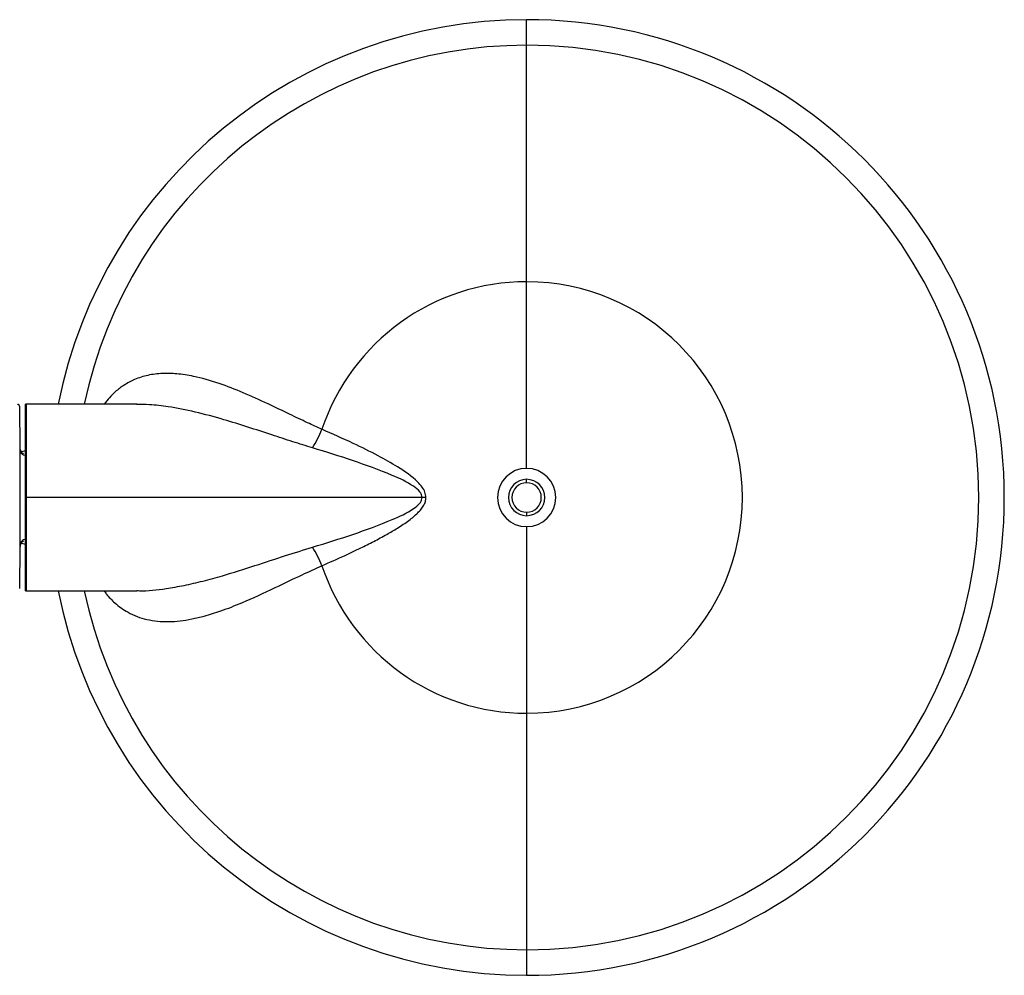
# Model space of a CAD drawing. Header units: millimetres. Extents: x 344 to 1211, y 459 to 1187.
# Tile 6 of 17: x 799 to 883, y 507 to 589. Entities that reach past the tile are written whole.
import ezdxf

# ---------------------------------------------------------------- set-up
doc = ezdxf.new("R2010")
doc.units = ezdxf.units.MM
doc.header["$LTSCALE"] = 5

msp = doc.modelspace()

# ---------------------------------------------------------------- linework, layer by layer
at = {"color": 7, "linetype": 'Continuous', "lineweight": 25}
for p, q in [((842.351, 587.051), (842.351, 589.244)), ((842.351, 566.766), (842.351, 587.051)), ((842.351, 550.755), (842.351, 566.766)), ((798.882, 552.501), (798.851, 556.057)), ((799.351, 548.255), (799.351, 556.254)), ((808.896, 556.255), (799.413, 556.255)), ((799.413, 556.255), (799.413, 548.255)), ((798.88, 552.346), (798.915, 552.145)), ((798.88, 548.255), (798.88, 552.307)), ((798.918, 552.319), (798.882, 552.498)), ((798.918, 552.319), (798.882, 552.491)), ((842.351, 549.815), (842.351, 549.823)), ((842.351, 549.516), (842.351, 549.815)), ((798.88, 548.255), (798.851, 548.255)), ((798.88, 544.203), (798.88, 548.255)), ((799.351, 540.257), (799.351, 548.255)), ((799.413, 548.255), (799.351, 548.255)), ((833.381, 548.255), (799.413, 548.255)), ((799.413, 548.255), (799.413, 540.255)), ((842.351, 546.995), (842.351, 546.695)), ((842.351, 546.695), (842.351, 546.688)), ((842.351, 545.755), (842.351, 529.745)), ((798.915, 544.366), (798.88, 544.165)), ((798.882, 544.019), (798.918, 544.191)), ((798.882, 544.013), (798.918, 544.191)), ((798.851, 540.454), (798.882, 544.009)), ((798.882, 544.017), (798.882, 544.009)), ((799.413, 540.255), (808.898, 540.255)), ((842.351, 529.745), (842.351, 509.46)), ((842.351, 509.46), (842.351, 507.267))]:
    msp.add_line(p, q, dxfattribs=at)
at = {"color": 7, "linetype": 'Continuous', "lineweight": 25, "flags": 128}
for points in [[(799.351, 552.269), (799.12, 552.208), (799.023, 552.16)], [(833.705, 548.255), (833.665, 548.255), (833.624, 548.255), (833.584, 548.255), (833.543, 548.255), (833.503, 548.255), (833.462, 548.255), (833.422, 548.255), (833.381, 548.255)], [(799.025, 544.349), (799.12, 544.303), (799.351, 544.242)]]:
    msp.add_lwpolyline(points, dxfattribs=at)
at = {"color": 7, "linetype": 'Continuous', "lineweight": 25}
for centre, radius, start, end in [((842.351, 548.255), 40.989, 90, 168.74502), ((842.351, 548.255), 40.989, 270, 90), ((842.351, 548.255), 38.796, 90, 168.09971), ((842.351, 548.255), 38.796, 270, 90), ((842.351, 548.255), 18.51, 90, 161.57439), ((842.351, 548.255), 18.51, 270, 90), ((799.413, 555.155), 1.1, 90, 93.24455), ((812.707, 559.172), 13.102, 329.44394, 337.2547), ((842.351, 548.255), 2.5, 90, 270), ((842.351, 548.255), 2.5, 270, 90), ((842.351, 548.255), 1.56, 90, 270), ((842.351, 548.255), 1.26, 90, 270), ((842.351, 548.255), 1.56, 270, 90), ((842.351, 548.255), 1.26, 270, 90), ((812.707, 537.339), 13.102, 22.74523, 30.556), ((842.351, 548.255), 18.51, 198.42561, 270), ((799.413, 541.355), 1.1, 266.75545, 270), ((842.351, 548.255), 40.989, 191.25498, 270), ((842.351, 548.255), 38.796, 191.90029, 270)]:
    msp.add_arc(centre, radius, start, end, dxfattribs=at)
for points, knots in [([(824.79, 554.106), (824.377, 554.291), (823.431, 554.715), (821.885, 555.46), (820.037, 556.348), (818.017, 557.266), (815.879, 558.1), (813.98, 558.641), (812.376, 558.888), (811.064, 558.925), (809.849, 558.774), (808.739, 558.424), (807.817, 557.928), (806.924, 557.267), (806.406, 556.633), (806.097, 556.255)], [0, 0, 0, 0, 0.0538391, 0.1232171, 0.2082544, 0.3090802, 0.4108328, 0.5226213, 0.5993517, 0.6667341, 0.7404927, 0.8109446, 0.872036, 0.9236229, 1, 1, 1, 1]), ([(798.851, 556.051), (798.848, 556.076), (798.844, 556.115), (798.819, 556.162), (798.793, 556.194), (798.761, 556.219), (798.714, 556.244), (798.675, 556.248), (798.649, 556.25)], [0, 0, 0, 0, 0.239333, 0.368275, 0.499987, 0.631701, 0.760648, 1, 1, 1, 1]), ([(823.989, 552.511), (823.42, 552.686), (822.238, 553.049), (820.388, 553.661), (818.414, 554.308), (816.217, 554.99), (813.921, 555.611), (811.801, 556.027), (810.133, 556.232), (809.254, 556.239), (808.888, 556.242)], [0, 0, 0, 0, 0.105862, 0.219898, 0.351112, 0.485855, 0.650416, 0.809177, 0.920313, 1, 1, 1, 1]), ([(833.705, 548.255), (833.687, 548.408), (833.648, 548.73), (833.377, 549.178), (832.656, 549.988), (831.347, 550.86), (829.475, 551.918), (827.304, 552.997), (825.686, 553.71), (824.79, 554.106)], [0, 0, 0, 0, 0.041221, 0.086907, 0.138533, 0.335382, 0.508811, 0.727772, 1, 1, 1, 1]), ([(798.88, 552.307), (798.88, 552.352), (798.88, 552.43), (798.88, 552.447), (798.881, 552.454)], [0, 0, 0, 0, 0.55971, 1, 1, 1, 1]), ([(798.881, 552.454), (798.881, 552.463), (798.882, 552.479), (798.882, 552.494), (798.882, 552.501)], [0, 0, 0, 0, 0.55893, 1, 1, 1, 1]), ([(799.183, 552.001), (799.157, 552.013), (799.101, 552.039), (799.026, 552.101), (798.961, 552.18), (798.899, 552.296), (798.888, 552.392), (798.881, 552.454)], [0, 0, 0, 0, 0.145791, 0.323736, 0.501682, 0.675972, 1, 1, 1, 1]), ([(798.916, 552.328), (798.931, 552.294), (798.955, 552.237), (798.999, 552.183), (799.022, 552.158), (799.028, 552.152), (799.029, 552.151), (799.03, 552.151), (799.03, 552.151)], [0, 0, 0, 0, 0.516569, 0.879223, 0.97073, 0.993796, 0.999654, 1, 1, 1, 1]), ([(833.381, 548.255), (833.37, 548.337), (833.347, 548.516), (833.106, 548.87), (832.294, 549.505), (829.226, 550.895), (826.282, 551.804), (823.989, 552.511)], [0, 0, 0, 0, 0.0231679, 0.0502399, 0.1180251, 0.3130651, 1, 1, 1, 1]), ([(823.989, 544), (826.285, 544.708), (829.231, 545.617), (832.3, 547.009), (833.111, 547.645), (833.348, 547.999), (833.371, 548.174), (833.381, 548.255)], [0, 0, 0, 0, 0.687734, 0.882548, 0.950525, 0.977055, 1, 1, 1, 1]), ([(824.79, 542.405), (825.434, 542.687), (826.545, 543.173), (828.027, 543.877), (829.237, 544.484), (830.294, 545.051), (831.307, 545.644), (832.21, 546.241), (832.887, 546.791), (833.3, 547.242), (833.526, 547.573), (833.677, 547.912), (833.696, 548.144), (833.705, 548.255)], [0, 0, 0, 0, 0.195368, 0.3369848, 0.4518803, 0.5672367, 0.6650579, 0.7719969, 0.8619111, 0.9011571, 0.9373712, 0.9700529, 1, 1, 1, 1]), ([(798.881, 544.056), (798.88, 544.067), (798.88, 544.087), (798.88, 544.168), (798.88, 544.203)], [0, 0, 0, 0, 0.559675, 1, 1, 1, 1]), ([(799.183, 544.51), (799.157, 544.498), (799.101, 544.471), (799.026, 544.409), (798.961, 544.33), (798.899, 544.215), (798.888, 544.119), (798.881, 544.056)], [0, 0, 0, 0, 0.145814, 0.323755, 0.501695, 0.675981, 1, 1, 1, 1]), ([(798.882, 544.009), (798.888, 544.063), (798.898, 544.159), (798.945, 544.256), (798.977, 544.297), (798.983, 544.304)], [0, 0, 0, 0, 0.512198, 0.905993, 1, 1, 1, 1]), ([(798.882, 544.009), (798.882, 544.018), (798.882, 544.033), (798.881, 544.049), (798.881, 544.056)], [0, 0, 0, 0, 0.5324364, 1, 1, 1, 1]), ([(808.89, 540.271), (808.966, 540.266), (809.774, 540.211), (811.145, 540.396), (812.972, 540.703), (814.584, 541.08), (816.601, 541.633), (818.955, 542.373), (821.534, 543.237), (823.209, 543.758), (823.989, 544)], [0, 0, 0, 0, 0.016837, 0.17966, 0.28595, 0.394705, 0.506017, 0.687762, 0.854653, 1, 1, 1, 1]), ([(806.096, 540.255), (806.157, 540.168), (806.433, 539.77), (807.101, 539.109), (808.229, 538.287), (809.483, 537.819), (810.672, 537.626), (811.63, 537.591), (812.614, 537.659), (813.632, 537.824), (814.793, 538.1), (816.219, 538.546), (818.231, 539.33), (820.551, 540.4), (822.849, 541.526), (824.22, 542.147), (824.79, 542.405)], [0, 0, 0, 0, 0.016126, 0.073186, 0.152911, 0.254285, 0.308653, 0.362708, 0.416491, 0.470012, 0.525019, 0.596979, 0.685739, 0.820859, 0.925506, 1, 1, 1, 1])]:
    msp.add_open_spline(points, degree=3, knots=knots, dxfattribs=at)
for points in [[(799.38, 551.861), (799.315, 551.867), (799.184, 551.881), (799.02, 551.984), (798.904, 552.131), (798.888, 552.249), (798.88, 552.307)], [(799.38, 544.65), (799.315, 544.643), (799.184, 544.63), (799.02, 544.527), (798.904, 544.379), (798.888, 544.262), (798.88, 544.203)]]:
    msp.add_open_spline(points, degree=3, dxfattribs=at)

doc.saveas('drawing.dxf')
